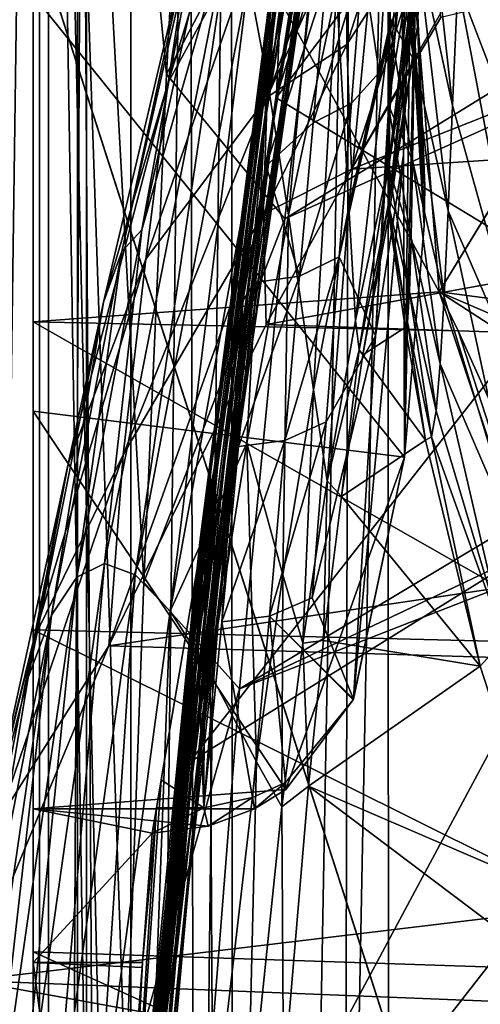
# Model space of a CAD drawing. Header units: metres. Extents: x 0 to 1004, y -708 to 0.
# Tile 41 of 125: x 50 to 80, y -209 to -144. Entities that reach past the tile are written whole.
import ezdxf

# ---------------------------------------------------------------- set-up
doc = ezdxf.new("R2010")
doc.units = ezdxf.units.M

msp = doc.modelspace()

# ---------------------------------------------------------------- linework, layer by layer
at = {"layer": 'top01'}
for points in [[(4.296307, -31.426254, 2063.059814), (32.904003, -648.417358, 2063.059814), (51.296307, -64.566307, 2063.059814)], [(51.296307, -64.566307, 163.059692), (32.904003, -648.417358, 163.059692), (4.296307, -31.426254, 163.059692)], [(51.296307, -64.566307, 2063.059814), (32.904003, -648.417358, 2063.059814), (37.296307, -644.025024, 2063.059814)], [(51.296307, -64.566307, 163.059692), (37.296307, -644.025024, 163.059692), (32.904003, -648.417358, 163.059692)], [(37.296307, -644.025024, 2063.059814), (43.296307, -642.417358, 2063.059814), (51.296307, -64.566307, 2063.059814)], [(43.296307, -642.417358, 163.059692), (37.296307, -644.025024, 163.059692), (51.296307, -64.566307, 163.059692)], [(43.296307, -642.417358, 2063.059814), (51.296307, -642.417358, 2063.059814), (51.296307, -64.566307, 2063.059814)], [(51.296307, -642.417358, 163.059692), (43.296307, -642.417358, 163.059692), (51.296307, -64.566307, 163.059692)], [(51.296299, -113.51722, 227.240723), (51.296307, -184.075882, 223.661514), (51.296307, -64.566307, 163.059692)], [(51.296307, -642.417358, 2063.059814), (51.296307, -344.212433, 2037.928223), (51.296307, -64.566307, 2063.059814)], [(51.296307, -344.212433, 2037.928223), (51.296307, -309.066925, 2036.783203), (51.296307, -64.566307, 2063.059814)], [(51.296307, -64.566307, 2063.059814), (51.296307, -309.066925, 2036.783203), (51.296307, -274.139526, 2033.39209)], [(51.296307, -64.566307, 2063.059814), (51.296307, -274.139526, 2033.39209), (51.296307, -142.693176, 2038.730835)], [(51.296307, -296.28479, 182.743942), (51.296307, -320.161163, 179.980698), (51.296307, -64.566307, 163.059692)], [(51.296307, -320.161163, 179.980698), (51.296307, -344.179352, 179.059677), (51.296307, -64.566307, 163.059692)], [(51.296307, -64.566307, 163.059692), (51.296307, -344.179352, 179.059677), (51.296307, -642.417358, 163.059692)], [(51.296307, -64.566307, 163.059692), (51.296307, -184.075882, 223.661514), (51.296307, -205.088226, 211.991547)], [(51.296307, -205.088226, 211.991547), (51.296307, -226.952499, 202.008636), (51.296307, -64.566307, 163.059692)], [(51.296307, -226.952499, 202.008636), (51.296307, -249.534851, 193.778091), (51.296307, -64.566307, 163.059692)], [(51.296307, -64.566307, 163.059692), (51.296307, -249.534851, 193.778091), (51.296307, -272.694061, 187.347092)], [(51.296307, -272.694061, 187.347092), (51.296307, -296.28479, 182.743942), (51.296307, -64.566307, 163.059692)], [(66.463806, -150.802902, 1827.096191), (67.029045, -144.289902, 1800.213379), (74.365906, -100.691338, 1793.485596)], [(74.365906, -100.691338, 1793.485596), (73.969597, -105.594261, 1819.730713), (66.463806, -150.802902, 1827.096191)], [(73.969597, -105.594261, 1819.730713), (65.64827, -159.069305, 1853.471924), (66.463806, -150.802902, 1827.096191)], [(73.969597, -105.594261, 1819.730713), (73.218704, -111.898651, 1845.704102), (65.64827, -159.069305, 1853.471924)], [(67.165085, -149.40567, 1606.855957), (74.428879, -105.998192, 1608.049194), (67.179413, -149.095169, 1608.049194)], [(67.165085, -149.40567, 1606.855957), (74.080437, -108.168488, 1606.674805), (74.428879, -105.998192, 1608.049194)], [(67.179413, -149.095169, 1608.049194), (74.428879, -105.998192, 1608.049194), (67.458366, -143.01358, 1635.038818)], [(74.080437, -108.168488, 1606.674805), (67.165085, -149.40567, 1606.855957), (76.567131, -119.017204, 1606.609741)], [(73.218704, -111.898651, 1845.704102), (64.61908, -169.049805, 1879.214722), (65.64827, -159.069305, 1853.471924)], [(72.127647, -119.591118, 1871.331665), (64.61908, -169.049805, 1879.214722), (73.218704, -111.898651, 1845.704102)], [(51.296299, -113.51722, 227.240723), (51.296284, -163.996429, 236.875916), (51.296307, -184.075882, 223.661514)], [(51.296284, -163.996429, 236.875916), (51.296299, -113.51722, 227.240723), (77.797256, -162.056335, 241.289352)], [(51.296299, -113.51722, 227.240723), (74.97776, -126.768234, 234.657715), (77.797256, -162.056335, 241.289352)], [(67.165085, -149.40567, 1606.855957), (79.426338, -133.110947, 1606.53479), (76.567131, -119.017204, 1606.609741)], [(63.408394, -180.697479, 1904.205566), (72.127647, -119.591118, 1871.331665), (70.714226, -128.656662, 1896.544556)], [(72.127647, -119.591118, 1871.331665), (63.408394, -180.697479, 1904.205566), (64.61908, -169.049805, 1879.214722)], [(67.061798, -135.624817, 873.302368), (66.560318, -149.357742, 768.062317), (76.981247, -121.018959, 804.221497)], [(76.981247, -121.018959, 804.221497), (66.560318, -149.357742, 768.062317), (71.72757, -137.895065, 767.597778)], [(65.3405, -141.620743, 1300.61084), (69.824562, -122.460846, 1297.710938), (66.563744, -148.142227, 1354.07605)], [(69.824562, -122.460846, 1297.710938), (70.407219, -131.023331, 1351.139404), (66.563744, -148.142227, 1354.07605)], [(67.061798, -135.624817, 873.302368), (67.584755, -123.913498, 978.706482), (60.09914, -148.407776, 980.713806)], [(67.584755, -123.913498, 978.706482), (61.61042, -138.495804, 1086.844604), (60.09914, -148.407776, 980.713806)], [(75.52816, -135.432724, 1950.441162), (75.207558, -124.792046, 1953.267944), (75.466881, -153.110794, 1988.389526)], [(75.207558, -124.792046, 1953.267944), (75.923866, -140.117584, 1992.202271), (75.466881, -153.110794, 1988.389526)], [(76.115227, -141.752502, 1481.164795), (74.578484, -144.630402, 1454.294556), (75.158096, -126.731628, 1429.622803)], [(74.578484, -144.630402, 1454.294556), (74.665154, -127.800148, 1401.379272), (75.158096, -126.731628, 1429.622803)], [(75.923866, -140.117584, 1992.202271), (74.923737, -126.986122, 1995.390137), (76.806473, -157.737595, 2030.088501)], [(74.923737, -126.986122, 1995.390137), (76.855446, -155.166245, 2030.840332), (76.806473, -157.737595, 2030.088501)], [(76.257133, -140.243042, 2034.772461), (76.855446, -155.166245, 2030.840332), (74.923737, -126.986122, 1995.390137)], [(88.650467, -144.322479, 240.370224), (74.97776, -126.768234, 234.657715), (81.289398, -135.543457, 408.139984)], [(77.797256, -162.056335, 241.289352), (74.97776, -126.768234, 234.657715), (88.650467, -144.322479, 240.370224)], [(76.167, -146.973831, 1577.754395), (74.451828, -136.590637, 1576.863037), (74.438629, -127.447144, 1588.418457)], [(74.438629, -127.447144, 1588.418457), (76.28083, -138.971466, 1588.717773), (76.167, -146.973831, 1577.754395)], [(71.090706, -142.341492, 1404.466309), (74.665154, -127.800148, 1401.379272), (71.89093, -156.501572, 1457.619873)], [(74.665154, -127.800148, 1401.379272), (74.578484, -144.630402, 1454.294556), (71.89093, -156.501572, 1457.619873)], [(65.269958, -166.484161, 1924.809448), (63.408394, -180.697479, 1904.205566), (70.714226, -128.656662, 1896.544556)], [(70.714226, -128.656662, 1896.544556), (68.999443, -139.078033, 1921.275757), (65.269958, -166.484161, 1924.809448)], [(71.759537, -145.922333, 715.168762), (77.28698, -128.602158, 754.183289), (71.72757, -137.895065, 767.597778)], [(71.759537, -145.922333, 715.168762), (77.608795, -136.804413, 704.322754), (77.28698, -128.602158, 754.183289)], [(78.668144, -149.90947, 1588.67395), (76.28083, -138.971466, 1588.717773), (76.410942, -129.576859, 1598.389282)], [(79.010513, -141.948761, 1598.200562), (78.668144, -149.90947, 1588.67395), (76.410942, -129.576859, 1598.389282)], [(74.989868, -129.965256, 1910.999268), (73.873528, -147.750626, 1948.814087), (72.783989, -140.490311, 1929.097412)], [(73.873528, -147.750626, 1948.814087), (74.989868, -129.965256, 1910.999268), (74.826698, -144.03273, 1947.612671)], [(76.115227, -141.752502, 1481.164795), (76.411705, -129.891617, 1481.195557), (76.379333, -144.75882, 1507.815674)], [(76.411705, -129.891617, 1481.195557), (76.908218, -132.37236, 1507.623413), (76.379333, -144.75882, 1507.815674)], [(70.407219, -131.023331, 1351.139404), (67.967628, -157.059082, 1407.411255), (66.563744, -148.142227, 1354.07605)], [(71.090706, -142.341492, 1404.466309), (67.967628, -157.059082, 1407.411255), (70.407219, -131.023331, 1351.139404)], [(76.379333, -144.75882, 1507.815674), (76.908218, -132.37236, 1507.623413), (76.339386, -142.351028, 1534.559326)], [(86.334297, -161.02977, 1606.353882), (79.426338, -133.110947, 1606.53479), (67.165085, -149.40567, 1606.855957)], [(150.603806, -148.907761, 660.66925), (125.190033, -133.015198, 661.334717), (72.071655, -154.054321, 662.725708)], [(72.071655, -154.054321, 662.725708), (125.190033, -133.015198, 661.334717), (77.891426, -144.171539, 662.573303)], [(79.010513, -141.948761, 1598.200562), (79.426338, -133.110947, 1606.53479), (86.334297, -161.02977, 1606.353882)], [(74.460182, -143.992935, 1564.282104), (74.470154, -149.833679, 1550.84082), (75.983826, -134.55545, 1560.349365)], [(75.983826, -134.55545, 1560.349365), (74.470154, -149.833679, 1550.84082), (76.201508, -139.120468, 1547.639526)], [(75.466881, -153.110794, 1988.389526), (73.642921, -164.916656, 1984.535156), (75.52816, -135.432724, 1950.441162)], [(73.642921, -164.916656, 1984.535156), (74.826698, -144.03273, 1947.612671), (75.52816, -135.432724, 1950.441162)], [(62.423813, -135.911346, 1140.137695), (58.397839, -157.996399, 1196.04541), (57.096809, -159.408691, 1142.504028)], [(61.61042, -138.495804, 1086.844604), (62.423813, -135.911346, 1140.137695), (57.096809, -159.408691, 1142.504028)], [(63.30022, -135.548126, 1193.57312), (58.397839, -157.996399, 1196.04541), (62.423813, -135.911346, 1140.137695)], [(64.26326, -137.438263, 1247.085938), (58.397839, -157.996399, 1196.04541), (63.30022, -135.548126, 1193.57312)], [(66.560318, -149.357742, 768.062317), (67.061798, -135.624817, 873.302368), (58.649456, -159.914001, 874.772888)], [(67.061798, -135.624817, 873.302368), (60.09914, -148.407776, 980.713806), (58.649456, -159.914001, 874.772888)], [(62.174515, -178.360825, 1750.315308), (67.674469, -135.507401, 1717.730469), (67.538826, -136.629608, 1745.42395)], [(62.174515, -178.360825, 1750.315308), (62.425236, -176.770081, 1721.588745), (67.674469, -135.507401, 1717.730469)], [(62.425236, -176.770081, 1721.588745), (62.902283, -173.674988, 1693.049316), (67.674469, -135.507401, 1717.730469)], [(67.674469, -135.507401, 1717.730469), (62.902283, -173.674988, 1693.049316), (67.713028, -136.201279, 1690.011719)], [(61.791286, -182.155334, 1778.814453), (67.538826, -136.629608, 1745.42395), (67.329674, -139.560486, 1772.953369)], [(61.791286, -182.155334, 1778.814453), (62.174515, -178.360825, 1750.315308), (67.538826, -136.629608, 1745.42395)], [(62.902283, -173.674988, 1693.049316), (62.898525, -173.733292, 1692.570435), (67.713028, -136.201279, 1690.011719)], [(67.713028, -136.201279, 1690.011719), (62.898525, -173.733292, 1692.570435), (67.641083, -138.708069, 1662.401733)], [(74.45195, -136.720963, 1576.669189), (74.451828, -136.590637, 1576.863037), (76.167, -146.973831, 1577.754395)], [(74.460182, -143.992935, 1564.282104), (74.45195, -136.720963, 1576.669189), (76.167, -146.973831, 1577.754395)], [(72.071655, -154.054321, 662.725708), (77.608795, -136.804413, 704.322754), (71.759537, -145.922333, 715.168762)], [(77.881218, -143.903107, 664.051941), (77.608795, -136.804413, 704.322754), (72.071655, -154.054321, 662.725708)], [(58.397839, -157.996399, 1196.04541), (64.26326, -137.438263, 1247.085938), (55.956524, -179.760529, 1251.843872)], [(64.26326, -137.438263, 1247.085938), (57.963043, -180.489151, 1305.427246), (55.956524, -179.760529, 1251.843872)], [(64.26326, -137.438263, 1247.085938), (65.3405, -141.620743, 1300.61084), (57.963043, -180.489151, 1305.427246)], [(66.560318, -149.357742, 768.062317), (71.759537, -145.922333, 715.168762), (71.72757, -137.895065, 767.597778)], [(60.09914, -148.407776, 980.713806), (61.61042, -138.495804, 1086.844604), (55.880432, -162.716782, 1089.068604)], [(61.61042, -138.495804, 1086.844604), (57.096809, -159.408691, 1142.504028), (55.880432, -162.716782, 1089.068604)], [(62.898525, -173.733292, 1692.570435), (62.362759, -180.224167, 1664.185547), (67.641083, -138.708069, 1662.401733)], [(67.641083, -138.708069, 1662.401733), (62.362759, -180.224167, 1664.185547), (67.458366, -143.01358, 1635.038818)], [(68.999443, -139.078033, 1921.275757), (63.5131, -179.769302, 1948.473633), (65.269958, -166.484161, 1924.809448)], [(67.007301, -150.835785, 1945.459229), (63.5131, -179.769302, 1948.473633), (68.999443, -139.078033, 1921.275757)], [(69.030739, -138.879105, 1921.024414), (66.493706, -153.837402, 1951.143311), (67.007301, -150.835785, 1945.459229)], [(69.030739, -138.879105, 1921.024414), (70.389931, -141.813919, 1928.418335), (66.493706, -153.837402, 1951.143311)], [(68.999443, -139.078033, 1921.275757), (69.030739, -138.879105, 1921.024414), (67.007301, -150.835785, 1945.459229)], [(74.470154, -149.833679, 1550.84082), (74.481827, -153.964478, 1536.907593), (76.201508, -139.120468, 1547.639526)], [(76.201508, -139.120468, 1547.639526), (74.481827, -153.964478, 1536.907593), (76.339386, -142.351028, 1534.559326)], [(76.28083, -138.971466, 1588.717773), (78.375954, -156.760437, 1578.074951), (76.167, -146.973831, 1577.754395)], [(76.28083, -138.971466, 1588.717773), (78.668144, -149.90947, 1588.67395), (78.375954, -156.760437, 1578.074951)], [(61.301888, -188.134079, 1806.908325), (67.329674, -139.560486, 1772.953369), (67.029045, -144.289902, 1800.213379)], [(61.301888, -188.134079, 1806.908325), (61.791286, -182.155334, 1778.814453), (67.329674, -139.560486, 1772.953369)], [(76.257133, -140.243042, 2034.772461), (51.296307, -142.693176, 2038.730835), (75.539551, -172.824921, 2025.233521)], [(72.783989, -140.490311, 1929.097412), (72.066902, -149.747513, 1947.718018), (69.572975, -151.041458, 1946.970337)], [(69.572975, -151.041458, 1946.970337), (70.389931, -141.813919, 1928.418335), (72.783989, -140.490311, 1929.097412)], [(73.873528, -147.750626, 1948.814087), (72.066902, -149.747513, 1947.718018), (72.783989, -140.490311, 1929.097412)], [(75.466881, -153.110794, 1988.389526), (75.923866, -140.117584, 1992.202271), (75.539551, -172.824921, 2025.233521)], [(75.923866, -140.117584, 1992.202271), (76.806473, -157.737595, 2030.088501), (75.539551, -172.824921, 2025.233521)], [(76.806473, -157.737595, 2030.088501), (76.257133, -140.243042, 2034.772461), (75.539551, -172.824921, 2025.233521)], [(76.806473, -157.737595, 2030.088501), (76.855446, -155.166245, 2030.840332), (76.257133, -140.243042, 2034.772461)], [(65.3405, -141.620743, 1300.61084), (60.238342, -182.864059, 1358.893433), (57.963043, -180.489151, 1305.427246)], [(60.238342, -182.864059, 1358.893433), (65.3405, -141.620743, 1300.61084), (66.563744, -148.142227, 1354.07605)], [(70.389931, -141.813919, 1928.418335), (69.572975, -151.041458, 1946.970337), (66.493706, -153.837402, 1951.143311)], [(76.379333, -144.75882, 1507.815674), (74.525696, -156.064178, 1494.400391), (76.115227, -141.752502, 1481.164795)], [(74.525696, -156.064178, 1494.400391), (74.54248, -153.473969, 1480.710815), (76.115227, -141.752502, 1481.164795)], [(76.115227, -141.752502, 1481.164795), (74.54248, -153.473969, 1480.710815), (74.578484, -144.630402, 1454.294556)], [(67.967628, -157.059082, 1407.411255), (71.090706, -142.341492, 1404.466309), (69.584351, -168.440994, 1460.54248)], [(71.090706, -142.341492, 1404.466309), (71.89093, -156.501572, 1457.619873), (69.584351, -168.440994, 1460.54248)], [(74.481827, -153.964478, 1536.907593), (74.49514, -156.371384, 1522.66394), (76.339386, -142.351028, 1534.559326)], [(76.339386, -142.351028, 1534.559326), (74.49514, -156.371384, 1522.66394), (76.379333, -144.75882, 1507.815674)], [(84.522781, -170.886673, 1588.035278), (78.668144, -149.90947, 1588.67395), (79.010513, -141.948761, 1598.200562)], [(86.334297, -161.02977, 1606.353882), (84.522781, -170.886673, 1588.035278), (79.010513, -141.948761, 1598.200562)], [(51.296307, -274.139526, 2033.39209), (51.296307, -239.642883, 2027.796265), (51.296307, -142.693176, 2038.730835)], [(51.296307, -142.693176, 2038.730835), (51.296307, -239.642883, 2027.796265), (51.296307, -169.838394, 2030.864746)], [(75.539551, -172.824921, 2025.233521), (51.296307, -142.693176, 2038.730835), (51.296307, -169.838394, 2030.864746)], [(62.362759, -180.224167, 1664.185547), (62.022278, -185.245865, 1635.872314), (67.458366, -143.01358, 1635.038818)], [(67.458366, -143.01358, 1635.038818), (62.022278, -185.245865, 1635.872314), (67.179413, -149.095169, 1608.049194)], [(63.336994, -173.505722, 1830.765259), (61.301888, -188.134079, 1806.908325), (67.029045, -144.289902, 1800.213379)], [(63.336994, -173.505722, 1830.765259), (67.029045, -144.289902, 1800.213379), (66.463806, -150.802902, 1827.096191)], [(71.275284, -159.764084, 1965.937012), (73.873528, -147.750626, 1948.814087), (74.826698, -144.03273, 1947.612671)], [(74.826698, -144.03273, 1947.612671), (73.642921, -164.916656, 1984.535156), (71.275284, -159.764084, 1965.937012)], [(77.891426, -144.171539, 662.573303), (77.881218, -143.903107, 664.051941), (72.071655, -154.054321, 662.725708)], [(74.470154, -149.833679, 1550.84082), (74.460182, -143.992935, 1564.282104), (76.062073, -153.492645, 1565.755615)], [(74.460182, -143.992935, 1564.282104), (76.167, -146.973831, 1577.754395), (76.062073, -153.492645, 1565.755615)], [(88.650467, -144.322479, 240.370224), (88.668053, -144.341919, 240.376358), (77.797256, -162.056335, 241.289352)], [(88.668053, -144.341919, 240.376358), (105.610115, -165.731873, 246.879181), (77.797256, -162.056335, 241.289352)], [(71.89093, -156.501572, 1457.619873), (74.578484, -144.630402, 1454.294556), (72.336182, -163.918839, 1484.233276)], [(74.578484, -144.630402, 1454.294556), (74.54248, -153.473969, 1480.710815), (72.336182, -163.918839, 1484.233276)], [(74.49514, -156.371384, 1522.66394), (74.509956, -157.050003, 1508.287354), (76.379333, -144.75882, 1507.815674)], [(76.379333, -144.75882, 1507.815674), (74.509956, -157.050003, 1508.287354), (74.525696, -156.064178, 1494.400391)], [(66.303787, -156.989517, 715.475342), (71.759537, -145.922333, 715.168762), (66.560318, -149.357742, 768.062317)], [(66.303787, -156.989517, 715.475342), (72.071655, -154.054321, 662.725708), (71.759537, -145.922333, 715.168762)], [(76.062073, -153.492645, 1565.755615), (76.167, -146.973831, 1577.754395), (78.112732, -162.388763, 1566.609497)], [(76.167, -146.973831, 1577.754395), (78.375954, -156.760437, 1578.074951), (78.112732, -162.388763, 1566.609497)], [(66.563744, -148.142227, 1354.07605), (65.237091, -171.923874, 1409.998413), (60.238342, -182.864059, 1358.893433)], [(66.563744, -148.142227, 1354.07605), (67.967628, -157.059082, 1407.411255), (65.237091, -171.923874, 1409.998413)], [(72.066902, -149.747513, 1947.718018), (73.873528, -147.750626, 1948.814087), (71.275284, -159.764084, 1965.937012)], [(53.592716, -173.251953, 982.54541), (60.09914, -148.407776, 980.713806), (55.880432, -162.716782, 1089.068604)], [(58.649456, -159.914001, 874.772888), (60.09914, -148.407776, 980.713806), (53.592716, -173.251953, 982.54541)], [(173.657318, -167.69252, 660.065552), (150.603806, -148.907761, 660.66925), (66.513504, -164.182388, 662.871216)], [(66.513504, -164.182388, 662.871216), (150.603806, -148.907761, 660.66925), (72.071655, -154.054321, 662.725708)], [(57.168758, -172.684143, 768.940063), (66.303787, -156.989517, 715.475342), (66.560318, -149.357742, 768.062317)], [(58.649456, -159.914001, 874.772888), (57.168758, -172.684143, 768.940063), (66.560318, -149.357742, 768.062317)], [(67.179413, -149.095169, 1608.049194), (61.504017, -192.427658, 1608.049194), (61.481586, -192.739395, 1607.004761)], [(61.481586, -192.739395, 1607.004761), (67.165085, -149.40567, 1606.855957), (67.179413, -149.095169, 1608.049194)], [(61.481586, -192.739395, 1607.004761), (86.334297, -161.02977, 1606.353882), (67.165085, -149.40567, 1606.855957)], [(62.022278, -185.245865, 1635.872314), (61.504017, -192.427658, 1608.049194), (67.179413, -149.095169, 1608.049194)], [(69.572975, -151.041458, 1946.970337), (72.066902, -149.747513, 1947.718018), (68.683556, -161.026596, 1965.121582)], [(68.683556, -161.026596, 1965.121582), (72.066902, -149.747513, 1947.718018), (71.275284, -159.764084, 1965.937012)], [(74.481827, -153.964478, 1536.907593), (74.470154, -149.833679, 1550.84082), (75.959198, -158.51799, 1552.987549)], [(74.470154, -149.833679, 1550.84082), (76.062073, -153.492645, 1565.755615), (75.959198, -158.51799, 1552.987549)], [(78.668144, -149.90947, 1588.67395), (84.522781, -170.886673, 1588.035278), (78.375954, -156.760437, 1578.074951)], [(64.764709, -163.908249, 1969.029297), (61.576668, -194.450409, 1971.288452), (67.007301, -150.835785, 1945.459229)], [(61.576668, -194.450409, 1971.288452), (63.5131, -179.769302, 1948.473633), (67.007301, -150.835785, 1945.459229)], [(62.516365, -182.754211, 1857.339478), (63.336994, -173.505722, 1830.765259), (66.463806, -150.802902, 1827.096191)], [(66.463806, -150.802902, 1827.096191), (65.64827, -159.069305, 1853.471924), (62.516365, -182.754211, 1857.339478)], [(67.007301, -150.835785, 1945.459229), (66.493706, -153.837402, 1951.143311), (64.764709, -163.908249, 1969.029297)], [(66.493706, -153.837402, 1951.143311), (69.572975, -151.041458, 1946.970337), (68.683556, -161.026596, 1965.121582)], [(75.539551, -172.824921, 2025.233521), (72.191605, -188.604904, 2019.350464), (75.466881, -153.110794, 1988.389526)], [(72.191605, -188.604904, 2019.350464), (73.642921, -164.916656, 1984.535156), (75.466881, -153.110794, 1988.389526)], [(66.493706, -153.837402, 1951.143311), (64.984703, -162.628052, 1966.848511), (64.764709, -163.908249, 1969.029297)], [(66.493706, -153.837402, 1951.143311), (65.748543, -161.432236, 1964.788208), (64.984703, -162.628052, 1966.848511)], [(65.748543, -161.432236, 1964.788208), (66.493706, -153.837402, 1951.143311), (68.683556, -161.026596, 1965.121582)], [(66.513504, -164.182388, 662.871216), (72.071655, -154.054321, 662.725708), (66.303787, -156.989517, 715.475342)], [(72.336182, -163.918839, 1484.233276), (74.54248, -153.473969, 1480.710815), (72.56459, -165.828735, 1497.757202)], [(74.54248, -153.473969, 1480.710815), (74.525696, -156.064178, 1494.400391), (72.56459, -165.828735, 1497.757202)], [(74.49514, -156.371384, 1522.66394), (74.481827, -153.964478, 1536.907593), (75.85009, -162.045517, 1539.676514)], [(74.481827, -153.964478, 1536.907593), (75.959198, -158.51799, 1552.987549), (75.85009, -162.045517, 1539.676514)], [(75.959198, -158.51799, 1552.987549), (76.062073, -153.492645, 1565.755615), (77.857658, -166.753342, 1554.491333)], [(76.062073, -153.492645, 1565.755615), (78.112732, -162.388763, 1566.609497), (77.857658, -166.753342, 1554.491333)], [(69.584351, -168.440994, 1460.54248), (71.89093, -156.501572, 1457.619873), (70.475227, -174.376877, 1487.115845)], [(70.475227, -174.376877, 1487.115845), (71.89093, -156.501572, 1457.619873), (72.336182, -163.918839, 1484.233276)], [(72.56459, -165.828735, 1497.757202), (74.525696, -156.064178, 1494.400391), (72.811028, -166.161697, 1511.265747)], [(74.525696, -156.064178, 1494.400391), (74.509956, -157.050003, 1508.287354), (72.811028, -166.161697, 1511.265747)], [(75.85009, -162.045517, 1539.676514), (75.723961, -164.024124, 1526), (74.49514, -156.371384, 1522.66394)], [(75.723961, -164.024124, 1526), (74.509956, -157.050003, 1508.287354), (74.49514, -156.371384, 1522.66394)], [(56.236809, -185.134598, 663.14032), (66.303787, -156.989517, 715.475342), (57.168758, -172.684143, 768.940063)], [(56.236809, -185.134598, 663.14032), (66.513504, -164.182388, 662.871216), (66.303787, -156.989517, 715.475342)], [(67.967628, -157.059082, 1407.411255), (67.593048, -180.506729, 1463.083984), (65.237091, -171.923874, 1409.998413)], [(69.584351, -168.440994, 1460.54248), (67.593048, -180.506729, 1463.083984), (67.967628, -157.059082, 1407.411255)], [(72.811028, -166.161697, 1511.265747), (74.509956, -157.050003, 1508.287354), (75.568291, -164.372086, 1512.114502)], [(75.723961, -164.024124, 1526), (75.568291, -164.372086, 1512.114502), (74.509956, -157.050003, 1508.287354)], [(78.375954, -156.760437, 1578.074951), (83.232521, -179.200684, 1567.591064), (78.112732, -162.388763, 1566.609497)], [(78.375954, -156.760437, 1578.074951), (84.522781, -170.886673, 1588.035278), (83.232521, -179.200684, 1567.591064)], [(58.397839, -157.996399, 1196.04541), (54.156155, -180.650146, 1198.211914), (57.096809, -159.408691, 1142.504028)], [(54.156155, -180.650146, 1198.211914), (58.397839, -157.996399, 1196.04541), (55.956524, -179.760529, 1251.843872)], [(75.85009, -162.045517, 1539.676514), (75.959198, -158.51799, 1552.987549), (77.588554, -169.817902, 1541.899658)], [(75.959198, -158.51799, 1552.987549), (77.857658, -166.753342, 1554.491333), (77.588554, -169.817902, 1541.899658)], [(65.64827, -159.069305, 1853.471924), (61.549122, -193.877762, 1883.136841), (62.516365, -182.754211, 1857.339478)], [(65.64827, -159.069305, 1853.471924), (64.61908, -169.049805, 1879.214722), (61.549122, -193.877762, 1883.136841)], [(55.880432, -162.716782, 1089.068604), (57.096809, -159.408691, 1142.504028), (52.507847, -183.133148, 1144.591064)], [(57.096809, -159.408691, 1142.504028), (54.156155, -180.650146, 1198.211914), (52.507847, -183.133148, 1144.591064)], [(71.275284, -159.764084, 1965.937012), (70.417267, -170.520523, 1983.722168), (67.729004, -171.749985, 1982.839111)], [(67.729004, -171.749985, 1982.839111), (68.683556, -161.026596, 1965.121582), (71.275284, -159.764084, 1965.937012)], [(73.642921, -164.916656, 1984.535156), (70.417267, -170.520523, 1983.722168), (71.275284, -159.764084, 1965.937012)], [(57.168758, -172.684143, 768.940063), (58.649456, -159.914001, 874.772888), (51.360168, -184.612549, 876.11377)], [(51.360168, -184.612549, 876.11377), (58.649456, -159.914001, 874.772888), (53.592716, -173.251953, 982.54541)], [(90.296265, -174.85466, 1606.250244), (86.334297, -161.02977, 1606.353882), (61.481586, -192.739395, 1607.004761)], [(64.704613, -172.137421, 1982.478027), (68.683556, -161.026596, 1965.121582), (67.729004, -171.749985, 1982.839111)], [(64.704613, -172.137421, 1982.478027), (65.748543, -161.432236, 1964.788208), (68.683556, -161.026596, 1965.121582)], [(65.748543, -161.432236, 1964.788208), (64.704613, -172.137421, 1982.478027), (64.984703, -162.628052, 1966.848511)], [(51.296284, -163.996429, 236.875916), (77.797256, -162.056335, 241.289352), (79.032036, -164.5867, 239.605972)], [(77.280991, -171.50499, 1528.970581), (75.723961, -164.024124, 1526), (75.85009, -162.045517, 1539.676514)], [(77.588554, -169.817902, 1541.899658), (77.280991, -171.50499, 1528.970581), (75.85009, -162.045517, 1539.676514)], [(77.797256, -162.056335, 241.289352), (92.571938, -206.354126, 251.46524), (79.032036, -164.5867, 239.605972)], [(92.571938, -206.354126, 251.46524), (77.797256, -162.056335, 241.289352), (119.697037, -189.131226, 253.428101)], [(77.797256, -162.056335, 241.289352), (113.011009, -177.20903, 250.164398), (119.697037, -189.131226, 253.428101)], [(77.797256, -162.056335, 241.289352), (105.610115, -165.731873, 246.879181), (113.011009, -177.20903, 250.164398)], [(78.112732, -162.388763, 1566.609497), (83.232521, -179.200684, 1567.591064), (77.857658, -166.753342, 1554.491333)], [(50.965443, -187.187408, 1091.039917), (53.592716, -173.251953, 982.54541), (55.880432, -162.716782, 1089.068604)], [(50.965443, -187.187408, 1091.039917), (55.880432, -162.716782, 1089.068604), (52.507847, -183.133148, 1144.591064)], [(63.601791, -183.562637, 1999.708008), (62.447395, -195.681427, 2016.452637), (64.984703, -162.628052, 1966.848511)], [(62.447395, -195.681427, 2016.452637), (62.50111, -177.10231, 1990.155396), (64.984703, -162.628052, 1966.848511)], [(64.764709, -163.908249, 1969.029297), (64.984703, -162.628052, 1966.848511), (62.50111, -177.10231, 1990.155396)], [(64.984703, -162.628052, 1966.848511), (64.704613, -172.137421, 1982.478027), (63.601791, -183.562637, 1999.708008)], [(51.296307, -184.075882, 223.661514), (51.296284, -163.996429, 236.875916), (88.223709, -185.001648, 227.168167)], [(88.223709, -185.001648, 227.168167), (51.296284, -163.996429, 236.875916), (79.032036, -164.5867, 239.605972)], [(56.236809, -185.134598, 663.14032), (173.657318, -167.69252, 660.065552), (66.513504, -164.182388, 662.871216)], [(62.50111, -177.10231, 1990.155396), (59.4883, -210.475388, 1993.172119), (64.764709, -163.908249, 1969.029297)], [(59.4883, -210.475388, 1993.172119), (61.576668, -194.450409, 1971.288452), (64.764709, -163.908249, 1969.029297)], [(72.56459, -165.828735, 1497.757202), (70.475227, -174.376877, 1487.115845), (72.336182, -163.918839, 1484.233276)], [(76.908958, -171.709961, 1515.821533), (75.568291, -164.372086, 1512.114502), (75.723961, -164.024124, 1526)], [(77.280991, -171.50499, 1528.970581), (76.908958, -171.709961, 1515.821533), (75.723961, -164.024124, 1526)], [(70.417267, -170.520523, 1983.722168), (73.642921, -164.916656, 1984.535156), (69.500877, -181.996964, 2001.043579)], [(73.642921, -164.916656, 1984.535156), (72.191605, -188.604904, 2019.350464), (69.500877, -181.996964, 2001.043579)], [(76.908958, -171.709961, 1515.821533), (72.811028, -166.161697, 1511.265747), (75.568291, -164.372086, 1512.114502)], [(92.571938, -206.354126, 251.46524), (88.223709, -185.001648, 227.168167), (79.032036, -164.5867, 239.605972)], [(71.413193, -175.400497, 1513.999634), (70.475227, -174.376877, 1487.115845), (72.56459, -165.828735, 1497.757202)], [(72.811028, -166.161697, 1511.265747), (71.413193, -175.400497, 1513.999634), (72.56459, -165.828735, 1497.757202)], [(71.413193, -175.400497, 1513.999634), (72.811028, -166.161697, 1511.265747), (76.908958, -171.709961, 1515.821533)], [(63.5131, -179.769302, 1948.473633), (60.548702, -208.764404, 1951.475342), (65.269958, -166.484161, 1924.809448)], [(60.548702, -208.764404, 1951.475342), (62.043625, -193.956955, 1928.329346), (65.269958, -166.484161, 1924.809448)], [(65.269958, -166.484161, 1924.809448), (62.043625, -193.956955, 1928.329346), (63.408394, -180.697479, 1904.205566)], [(77.857658, -166.753342, 1554.491333), (82.030647, -184.746933, 1545.661743), (77.588554, -169.817902, 1541.899658)], [(83.232521, -179.200684, 1567.591064), (82.030647, -184.746933, 1545.661743), (77.857658, -166.753342, 1554.491333)], [(194.273987, -189.270874, 659.525696), (173.657318, -167.69252, 660.065552), (56.236809, -185.134598, 663.14032)], [(68.890511, -184.950989, 1489.605835), (67.593048, -180.506729, 1463.083984), (69.584351, -168.440994, 1460.54248)], [(70.475227, -174.376877, 1487.115845), (68.890511, -184.950989, 1489.605835), (69.584351, -168.440994, 1460.54248)], [(64.61908, -169.049805, 1879.214722), (60.474178, -206.813187, 1908.014404), (61.549122, -193.877762, 1883.136841)], [(63.408394, -180.697479, 1904.205566), (60.474178, -206.813187, 1908.014404), (64.61908, -169.049805, 1879.214722)], [(51.296307, -239.642883, 2027.796265), (51.296307, -205.780945, 2020.063599), (51.296307, -169.838394, 2030.864746)], [(51.296307, -169.838394, 2030.864746), (51.296307, -205.780945, 2020.063599), (51.296307, -195.760605, 2020.063599)], [(51.296307, -195.760605, 2020.063599), (67.795509, -194.492569, 2017.44519), (51.296307, -169.838394, 2030.864746)], [(67.795509, -194.492569, 2017.44519), (75.539551, -172.824921, 2025.233521), (51.296307, -169.838394, 2030.864746)], [(82.030647, -184.746933, 1545.661743), (77.280991, -171.50499, 1528.970581), (77.588554, -169.817902, 1541.899658)], [(70.417267, -170.520523, 1983.722168), (66.716675, -183.192398, 2000.093384), (67.729004, -171.749985, 1982.839111)], [(70.417267, -170.520523, 1983.722168), (69.500877, -181.996964, 2001.043579), (66.716675, -183.192398, 2000.093384)], [(65.237091, -171.923874, 1409.998413), (62.85051, -186.916473, 1412.172119), (60.238342, -182.864059, 1358.893433)], [(62.85051, -186.916473, 1412.172119), (65.237091, -171.923874, 1409.998413), (65.863647, -192.682953, 1465.184692)], [(67.729004, -171.749985, 1982.839111), (66.716675, -183.192398, 2000.093384), (63.601791, -183.562637, 1999.708008)], [(63.601791, -183.562637, 1999.708008), (64.704613, -172.137421, 1982.478027), (67.729004, -171.749985, 1982.839111)], [(65.237091, -171.923874, 1409.998413), (67.593048, -180.506729, 1463.083984), (65.863647, -192.682953, 1465.184692)], [(80.472282, -186.445267, 1522.72168), (71.413193, -175.400497, 1513.999634), (76.908958, -171.709961, 1515.821533)], [(80.472282, -186.445267, 1522.72168), (76.908958, -171.709961, 1515.821533), (77.280991, -171.50499, 1528.970581)], [(82.030647, -184.746933, 1545.661743), (80.472282, -186.445267, 1522.72168), (77.280991, -171.50499, 1528.970581)], [(48.054638, -198.393295, 984.177856), (53.592716, -173.251953, 982.54541), (50.965443, -187.187408, 1091.039917)], [(51.360168, -184.612549, 876.11377), (53.592716, -173.251953, 982.54541), (48.054638, -198.393295, 984.177856)], [(49.044441, -196.482285, 769.734375), (56.236809, -185.134598, 663.14032), (57.168758, -172.684143, 768.940063)], [(49.044441, -196.482285, 769.734375), (57.168758, -172.684143, 768.940063), (51.360168, -184.612549, 876.11377)], [(75.539551, -172.824921, 2025.233521), (67.795509, -194.492569, 2017.44519), (72.177849, -188.652435, 2019.331543)], [(72.191605, -188.604904, 2019.350464), (75.539551, -172.824921, 2025.233521), (72.177849, -188.652435, 2019.331543)], [(59.821495, -206.494537, 1861.194336), (63.336994, -173.505722, 1830.765259), (62.516365, -182.754211, 1857.339478)], [(59.821495, -206.494537, 1861.194336), (60.629059, -196.263702, 1834.423462), (63.336994, -173.505722, 1830.765259)], [(60.629059, -196.263702, 1834.423462), (61.301888, -188.134079, 1806.908325), (63.336994, -173.505722, 1830.765259)], [(62.898525, -173.733292, 1692.570435), (62.721542, -175.425858, 1691.064941), (62.362759, -180.224167, 1664.185547)], [(62.738564, -175.075607, 1694.957275), (62.902283, -173.674988, 1693.049316), (62.425236, -176.770081, 1721.588745)], [(62.738564, -175.075607, 1694.957275), (62.721542, -175.425858, 1691.064941), (62.898525, -173.733292, 1692.570435)], [(62.902283, -173.674988, 1693.049316), (62.738564, -175.075607, 1694.957275), (62.898525, -173.733292, 1692.570435)], [(70.246513, -184.777954, 1516.343628), (68.890511, -184.950989, 1489.605835), (70.475227, -174.376877, 1487.115845)], [(71.413193, -175.400497, 1513.999634), (70.246513, -184.777954, 1516.343628), (70.475227, -174.376877, 1487.115845)], [(94.581131, -188.58287, 1606.137939), (90.296265, -174.85466, 1606.250244), (57.383121, -236.252899, 1607.112061)], [(57.383121, -236.252899, 1607.112061), (90.296265, -174.85466, 1606.250244), (61.481586, -192.739395, 1607.004761)], [(62.497952, -177.312347, 1694.197144), (62.738564, -175.075607, 1694.957275), (62.425236, -176.770081, 1721.588745)], [(62.738564, -175.075607, 1694.957275), (62.497952, -177.312347, 1694.197144), (62.721542, -175.425858, 1691.064941)], [(62.721542, -175.425858, 1691.064941), (62.495846, -177.436401, 1692.102173), (62.362759, -180.224167, 1664.185547)], [(62.497952, -177.312347, 1694.197144), (62.466984, -177.663376, 1692.837036), (62.721542, -175.425858, 1691.064941)], [(62.721542, -175.425858, 1691.064941), (62.466984, -177.663376, 1692.837036), (62.495846, -177.436401, 1692.102173)], [(70.246513, -184.777954, 1516.343628), (71.413193, -175.400497, 1513.999634), (80.472282, -186.445267, 1522.72168)], [(61.883476, -180.718948, 1995.560913), (57.280155, -227.783844, 2014.042847), (62.50111, -177.10231, 1990.155396)], [(57.280155, -227.783844, 2014.042847), (59.4883, -210.475388, 1993.172119), (62.50111, -177.10231, 1990.155396)], [(58.343113, -220.263214, 1755.182617), (62.425236, -176.770081, 1721.588745), (62.174515, -178.360825, 1750.315308)], [(58.343113, -220.263214, 1755.182617), (58.688175, -218.198578, 1725.429077), (62.425236, -176.770081, 1721.588745)], [(58.688175, -218.198578, 1725.429077), (62.464569, -177.674805, 1693.049194), (62.425236, -176.770081, 1721.588745)], [(62.447395, -195.681427, 2016.452637), (61.883476, -180.718948, 1995.560913), (62.50111, -177.10231, 1990.155396)], [(62.425236, -176.770081, 1721.588745), (62.464569, -177.674805, 1693.049194), (62.497952, -177.312347, 1694.197144)], [(58.688175, -218.198578, 1725.429077), (58.787296, -218.747726, 1695.612183), (62.464569, -177.674805, 1693.049194)], [(58.787296, -218.747726, 1695.612183), (62.466984, -177.663376, 1692.837036), (62.464569, -177.674805, 1693.049194)], [(62.466984, -177.663376, 1692.837036), (58.787296, -218.747726, 1695.612183), (62.362759, -180.224167, 1664.185547)], [(62.362759, -180.224167, 1664.185547), (62.495846, -177.436401, 1692.102173), (62.466984, -177.663376, 1692.837036)], [(62.497952, -177.312347, 1694.197144), (62.464569, -177.674805, 1693.049194), (62.466984, -177.663376, 1692.837036)], [(57.821144, -224.929321, 1784.641479), (62.174515, -178.360825, 1750.315308), (61.791286, -182.155334, 1778.814453)], [(57.821144, -224.929321, 1784.641479), (58.343113, -220.263214, 1755.182617), (62.174515, -178.360825, 1750.315308)], [(54.156155, -180.650146, 1198.211914), (55.956524, -179.760529, 1251.843872), (49.877052, -222.683975, 1255.202759)], [(55.956524, -179.760529, 1251.843872), (52.484295, -219.891388, 1308.730835), (49.877052, -222.683975, 1255.202759)], [(55.956524, -179.760529, 1251.843872), (57.963043, -180.489151, 1305.427246), (52.484295, -219.891388, 1308.730835)], [(58.787296, -218.747726, 1695.612183), (58.600952, -221.905334, 1665.958008), (62.362759, -180.224167, 1664.185547)], [(58.600952, -221.905334, 1665.958008), (62.022278, -185.245865, 1635.872314), (62.362759, -180.224167, 1664.185547)], [(61.576668, -194.450409, 1971.288452), (58.946533, -225.047577, 1973.538452), (63.5131, -179.769302, 1948.473633)], [(58.946533, -225.047577, 1973.538452), (60.548702, -208.764404, 1951.475342), (63.5131, -179.769302, 1948.473633)], [(52.507847, -183.133148, 1144.591064), (54.156155, -180.650146, 1198.211914), (47.565002, -226.423508, 1201.564819)], [(54.156155, -180.650146, 1198.211914), (49.877052, -222.683975, 1255.202759), (47.565002, -226.423508, 1201.564819)], [(57.963043, -180.489151, 1305.427246), (55.479439, -218.055008, 1362.083374), (52.484295, -219.891388, 1308.730835)], [(57.963043, -180.489151, 1305.427246), (60.238342, -182.864059, 1358.893433), (55.479439, -218.055008, 1362.083374)], [(59.649651, -193.896881, 2014.063843), (57.280155, -227.783844, 2014.042847), (61.883476, -180.718948, 1995.560913)], [(62.043625, -193.956955, 1928.329346), (59.321751, -221.485931, 1931.833984), (63.408394, -180.697479, 1904.205566)], [(63.408394, -180.697479, 1904.205566), (59.321751, -221.485931, 1931.833984), (60.474178, -206.813187, 1908.014404)], [(59.653576, -193.871506, 2014.031738), (59.649651, -193.896881, 2014.063843), (61.883476, -180.718948, 1995.560913)], [(59.653576, -193.871506, 2014.031738), (61.883476, -180.718948, 1995.560913), (62.447395, -195.681427, 2016.452637)], [(67.593048, -180.506729, 1463.083984), (67.526253, -195.627136, 1491.641235), (65.863647, -192.682953, 1465.184692)], [(68.890511, -184.950989, 1489.605835), (67.526253, -195.627136, 1491.641235), (67.593048, -180.506729, 1463.083984)], [(57.192055, -232.165451, 1813.561401), (61.791286, -182.155334, 1778.814453), (61.301888, -188.134079, 1806.908325)], [(57.192055, -232.165451, 1813.561401), (57.821144, -224.929321, 1784.641479), (61.791286, -182.155334, 1778.814453)], [(69.500877, -181.996964, 2001.043579), (72.191605, -188.604904, 2019.350464), (66.716675, -183.192398, 2000.093384)], [(60.238342, -182.864059, 1358.893433), (58.963173, -217.180969, 1415.189941), (55.479439, -218.055008, 1362.083374)], [(58.936844, -218.759979, 1887.044434), (59.821495, -206.494537, 1861.194336), (62.516365, -182.754211, 1857.339478)], [(62.516365, -182.754211, 1857.339478), (61.549122, -193.877762, 1883.136841), (58.936844, -218.759979, 1887.044434)], [(60.238342, -182.864059, 1358.893433), (62.85051, -186.916473, 1412.172119), (58.963173, -217.180969, 1415.189941)], [(46.849392, -211.86171, 1092.747559), (52.507847, -183.133148, 1144.591064), (45.468227, -231.099258, 1147.871582)], [(52.507847, -183.133148, 1144.591064), (47.565002, -226.423508, 1201.564819), (45.468227, -231.099258, 1147.871582)], [(46.849392, -211.86171, 1092.747559), (50.965443, -187.187408, 1091.039917), (52.507847, -183.133148, 1144.591064)], [(63.601791, -183.562637, 1999.708008), (65.619995, -195.019012, 2016.414917), (62.447395, -195.681427, 2016.452637)], [(66.716675, -183.192398, 2000.093384), (65.619995, -195.019012, 2016.414917), (63.601791, -183.562637, 1999.708008)], [(67.756233, -194.032715, 2016.749146), (65.619995, -195.019012, 2016.414917), (66.716675, -183.192398, 2000.093384)], [(72.191605, -188.604904, 2019.350464), (72.177849, -188.652435, 2019.331543), (66.716675, -183.192398, 2000.093384)], [(66.716675, -183.192398, 2000.093384), (72.177849, -188.652435, 2019.331543), (67.756233, -194.032715, 2016.749146)], [(51.296307, -205.088226, 211.991547), (51.296307, -184.075882, 223.661514), (96.512947, -206.580002, 216.199951)], [(96.512947, -206.580002, 216.199951), (51.296307, -184.075882, 223.661514), (88.223709, -185.001648, 227.168167)], [(49.044441, -196.482285, 769.734375), (51.360168, -184.612549, 876.11377), (45.192474, -209.658188, 877.309143)], [(51.360168, -184.612549, 876.11377), (48.054638, -198.393295, 984.177856), (45.192474, -209.658188, 877.309143)], [(70.246513, -184.777954, 1516.343628), (69.256081, -194.27919, 1518.228149), (68.890511, -184.950989, 1489.605835)], [(69.256081, -194.27919, 1518.228149), (70.246513, -184.777954, 1516.343628), (80.472282, -186.445267, 1522.72168)], [(85.250305, -201.165436, 1528.878662), (80.472282, -186.445267, 1522.72168), (82.030647, -184.746933, 1545.661743)], [(47.166103, -206.939041, 663.377869), (56.236809, -185.134598, 663.14032), (49.044441, -196.482285, 769.734375)], [(47.166103, -206.939041, 663.377869), (194.273987, -189.270874, 659.525696), (56.236809, -185.134598, 663.14032)], [(58.600952, -221.905334, 1665.958008), (58.127869, -227.648041, 1636.69812), (62.022278, -185.245865, 1635.872314)], [(58.127869, -227.648041, 1636.69812), (61.504017, -192.427658, 1608.049194), (62.022278, -185.245865, 1635.872314)], [(69.256081, -194.27919, 1518.228149), (67.526253, -195.627136, 1491.641235), (68.890511, -184.950989, 1489.605835)], [(80.472282, -186.445267, 1522.72168), (85.250305, -201.165436, 1528.878662), (69.256081, -194.27919, 1518.228149)], [(46.849392, -211.86171, 1092.747559), (48.054638, -198.393295, 984.177856), (50.965443, -187.187408, 1091.039917)], [(62.85051, -186.916473, 1412.172119), (63.030533, -217.272598, 1467.966919), (58.963173, -217.180969, 1415.189941)], [(62.85051, -186.916473, 1412.172119), (65.863647, -192.682953, 1465.184692), (63.030533, -217.272598, 1467.966919)], [(56.473145, -241.916046, 1841.703003), (61.301888, -188.134079, 1806.908325), (60.629059, -196.263702, 1834.423462)], [(56.473145, -241.916046, 1841.703003), (57.192055, -232.165451, 1813.561401), (61.301888, -188.134079, 1806.908325)], [(99.175949, -202.210419, 1606.0177), (94.581131, -188.58287, 1606.137939), (57.383121, -236.252899, 1607.112061)], [(67.756233, -194.032715, 2016.749146), (72.177849, -188.652451, 2019.331543), (67.795509, -194.492569, 2017.44519)], [(47.166103, -206.939041, 663.377869), (212.231308, -213.501617, 659.055481), (194.273987, -189.270874, 659.525696)], [(61.504017, -192.427658, 1608.049194), (57.383121, -236.252899, 1607.112061), (61.481586, -192.739395, 1607.004761)], [(57.410255, -235.937881, 1608.049194), (57.383121, -236.252899, 1607.112061), (61.504017, -192.427658, 1608.049194)], [(58.127869, -227.648041, 1636.69812), (57.410255, -235.937881, 1608.049194), (61.504017, -192.427658, 1608.049194)], [(65.863647, -192.682953, 1465.184692), (65.292168, -217.195984, 1494.248169), (63.030533, -217.272598, 1467.966919)], [(65.863647, -192.682953, 1465.184692), (67.526253, -195.627136, 1491.641235), (65.292168, -217.195984, 1494.248169)], [(67.795509, -194.492569, 2017.44519), (51.296307, -195.760605, 2020.063599), (65.750092, -195.760605, 2017.515015)], [(59.4883, -210.475388, 1993.172119), (57.262505, -242.72641, 1994.420654), (61.576668, -194.450409, 1971.288452)], [(57.262505, -242.72641, 1994.420654), (58.946533, -225.047577, 1973.538452), (61.576668, -194.450409, 1971.288452)], [(59.349037, -195.681427, 2016.452637), (57.280155, -227.783844, 2014.042847), (59.649651, -193.896881, 2014.063843)], [(61.549122, -193.877762, 1883.136841), (58.0205, -232.980392, 1911.807251), (58.936844, -218.759979, 1887.044434)], [(61.549122, -193.877762, 1883.136841), (60.474178, -206.813187, 1908.014404), (58.0205, -232.980392, 1911.807251)], [(59.321751, -221.485931, 1931.833984), (62.043625, -193.956955, 1928.329346), (58.115322, -237.809982, 1954.463379)], [(62.043625, -193.956955, 1928.329346), (60.548702, -208.764404, 1951.475342), (58.115322, -237.809982, 1954.463379)], [(59.653576, -193.871506, 2014.031738), (59.349037, -195.681427, 2016.452637), (59.649651, -193.896881, 2014.063843)], [(59.349037, -195.681427, 2016.452637), (59.653576, -193.871506, 2014.031738), (62.447395, -195.681427, 2016.452637)], [(65.619995, -195.019012, 2016.414917), (67.756233, -194.032715, 2016.749146), (65.750092, -195.760605, 2017.515015)], [(65.750092, -195.760605, 2017.515015), (67.756233, -194.032715, 2016.749146), (67.795509, -194.492569, 2017.44519)], [(69.256081, -194.27919, 1518.228149), (67.640892, -213.542618, 1520.494507), (67.526253, -195.627136, 1491.641235)], [(69.256081, -194.27919, 1518.228149), (88.100677, -208.4673, 1531.696411), (67.640892, -213.542618, 1520.494507)], [(85.250305, -201.165436, 1528.878662), (88.100677, -208.4673, 1531.696411), (69.256081, -194.27919, 1518.228149)], [(62.709164, -196.878479, 2018.051147), (62.447395, -195.681427, 2016.452637), (65.619995, -195.019012, 2016.414917)], [(62.709164, -196.878479, 2018.051147), (65.619995, -195.019012, 2016.414917), (65.750092, -195.760605, 2017.515015)], [(51.296307, -205.780945, 2020.063599), (59.067444, -197.350388, 2018.693359), (51.296307, -195.760605, 2020.063599)], [(59.067444, -197.350388, 2018.693359), (62.709164, -196.878479, 2018.051147), (51.296307, -195.760605, 2020.063599)], [(51.296307, -195.760605, 2020.063599), (62.709164, -196.878479, 2018.051147), (65.750092, -195.760605, 2017.515015)], [(57.280155, -227.783844, 2014.042847), (59.349037, -195.681427, 2016.452637), (58.438286, -205.780945, 2018.804321)], [(58.438286, -205.780945, 2018.804321), (59.349037, -195.681427, 2016.452637), (59.067444, -197.350388, 2018.693359)], [(62.709164, -196.878479, 2018.051147), (59.067444, -197.350388, 2018.693359), (62.447395, -195.681427, 2016.452637)], [(59.067444, -197.350388, 2018.693359), (59.349037, -195.681427, 2016.452637), (62.447395, -195.681427, 2016.452637)], [(67.526253, -195.627136, 1491.641235), (67.640892, -213.542618, 1520.494507), (65.292168, -217.195984, 1494.248169)], [(55.746151, -254.111008, 1868.86084), (60.629059, -196.263702, 1834.423462), (59.821495, -206.494537, 1861.194336)], [(55.746151, -254.111008, 1868.86084), (56.473145, -241.916046, 1841.703003), (60.629059, -196.263702, 1834.423462)], [(51.296307, -205.780945, 2020.063599), (58.438286, -205.780945, 2018.804321), (59.067444, -197.350388, 2018.693359)], [(101.584862, -208.985672, 1605.95459), (99.175949, -202.210419, 1606.0177), (55.367943, -268.641602, 1607.164795)], [(99.175949, -202.210419, 1606.0177), (57.383121, -236.252899, 1607.112061), (55.367943, -268.641602, 1607.164795)], [(51.296307, -226.952499, 202.008636), (51.296307, -205.088226, 211.991547), (103.611565, -228.743729, 206.974854)], [(103.611565, -228.743729, 206.974854), (51.296307, -205.088226, 211.991547), (96.512947, -206.580002, 216.199951)], [(55.812748, -239.753342, 2027.00647), (51.296307, -205.780945, 2020.063599), (51.296307, -239.642883, 2027.796265)], [(55.812748, -239.753342, 2027.00647), (58.412544, -206.098999, 2018.849731), (51.296307, -205.780945, 2020.063599)], [(58.438286, -205.780945, 2018.804321), (51.296307, -205.780945, 2020.063599), (58.412544, -206.098999, 2018.849731)], [(58.412544, -206.098999, 2018.849731), (57.280155, -227.783844, 2014.042847), (58.438286, -205.780945, 2018.804321)], [(55.088524, -268.655365, 1894.810547), (59.821495, -206.494537, 1861.194336), (58.936844, -218.759979, 1887.044434)], [(55.088524, -268.655365, 1894.810547), (55.746151, -254.111008, 1868.86084), (59.821495, -206.494537, 1861.194336)], [(58.412544, -206.098999, 2018.849731), (55.812748, -239.753342, 2027.00647), (57.280155, -227.783844, 2014.042847)], [(39.396584, -229.491959, 663.581299), (227.023026, -239.772797, 658.668152), (47.166103, -206.939041, 663.377869)], [(227.023026, -239.772797, 658.668152), (212.231308, -213.501617, 659.055481), (47.166103, -206.939041, 663.377869)], [(59.321751, -221.485931, 1931.833984), (57.105209, -249.06189, 1935.322266), (60.474178, -206.813187, 1908.014404)], [(60.474178, -206.813187, 1908.014404), (57.105209, -249.06189, 1935.322266), (58.0205, -232.980392, 1911.807251)], [(88.100677, -208.4673, 1531.696411), (89.641777, -212.095825, 1533.039917), (67.640892, -213.542618, 1520.494507)]]:
    msp.add_3dface(points, dxfattribs=at)
at = {"layer": 'top0123410'}
for points in [[(13.024674, -13.027127, 2065.279785), (13.024674, -691.0271, 2065.279785), (51.722694, -51.725147, 2065.279785)], [(16.024673, -688.0271, 2063.023682), (16.024673, -16.027126, 2063.023682), (54.19355, -649.662598, 2063.023682)], [(54.19355, -649.662598, 2063.023682), (16.024673, -16.027126, 2063.023682), (54.19355, -54.196003, 2063.023682)], [(13.024674, -691.0271, 2065.279785), (51.722694, -651.754395, 2065.279785), (51.722694, -51.725147, 2065.279785)], [(54.783459, -54.785912, 2076.154297), (51.722694, -51.725147, 2065.279785), (51.722694, -651.754395, 2065.279785)], [(57.681236, -57.683689, 2075.415039), (57.681236, -641.664001, 2075.415039), (54.19355, -54.196003, 2063.023682)], [(57.681236, -641.664001, 2075.415039), (54.19355, -649.662598, 2063.023682), (54.19355, -54.196003, 2063.023682)], [(54.783459, -644.735474, 2076.154297), (54.783459, -54.785912, 2076.154297), (51.722694, -651.754395, 2065.279785)], [(54.783459, -54.785912, 2076.154297), (54.783459, -644.735474, 2076.154297), (61.497978, -80.844574, 2094.340576)], [(57.681236, -641.664001, 2075.415039), (57.681236, -57.683689, 2075.415039), (64.21714, -84.262329, 2093.132324)], [(54.783459, -644.735474, 2076.154297), (62.438717, -629.733337, 2096.331055), (61.497978, -80.844574, 2094.340576)], [(61.497978, -80.844574, 2094.340576), (62.438717, -629.733337, 2096.331055), (71.917648, -108.310646, 2112.649414)], [(64.493927, -628.053406, 2093.727783), (57.681236, -641.664001, 2075.415039), (64.21714, -84.262329, 2093.132324)], [(64.493927, -628.053406, 2093.727783), (64.21714, -84.262329, 2093.132324), (74.453918, -111.251724, 2111.123535)], [(62.438717, -629.733337, 2096.331055), (70.910423, -616.819275, 2111.159668), (71.917648, -108.310646, 2112.649414)], [(71.917648, -108.310646, 2112.649414), (70.910423, -616.819275, 2111.159668), (85.591202, -133.342072, 2129.335449)], [(74.528259, -612.724854, 2111.231445), (64.493927, -628.053406, 2093.727783), (74.453918, -111.251724, 2111.123535)], [(74.528259, -612.724854, 2111.231445), (74.453918, -111.251724, 2111.123535), (87.78653, -135.652328, 2127.388916)], [(70.910423, -616.819275, 2111.159668), (81.185699, -603.50061, 2124.563965), (85.591202, -133.342072, 2129.335449)], [(88.514267, -595.290283, 2128.132324), (74.528259, -612.724854, 2111.231445), (87.78653, -135.652328, 2127.388916)]]:
    msp.add_3dface(points, dxfattribs=at)
at = {"layer": 'top0123459'}
for points in [[(994.049377, -10, 90), (217.024673, -653.266907, 90), (10, -10, 90)], [(217.024673, -653.266907, 90), (10, -694.05426, 90), (10, -10, 90)], [(15.487401, -23.447599, 163.059708), (15.487401, -680.606628, 163.059708), (52.298573, -67.223717, 163.059708)], [(52.298573, -67.223717, 163.059708), (15.487401, -680.606628, 163.059708), (52.298573, -636.830505, 163.059708)], [(52.298573, -67.223717, 163.059708), (60.009842, -147.861404, 139.32608), (61.770771, -114.769562, 139.592987)], [(52.298573, -636.830505, 163.059708), (55.742462, -280.47226, 138.254166), (52.298573, -67.223717, 163.059708)], [(55.742462, -280.47226, 138.254166), (56.392063, -247.293076, 138.522614), (52.298573, -67.223717, 163.059708)], [(52.298573, -67.223717, 163.059708), (56.392063, -247.293076, 138.522614), (57.320049, -214.128189, 138.790802)], [(60.009842, -147.861404, 139.32608), (52.298573, -67.223717, 163.059708), (58.526108, -180.98262, 139.058655)], [(52.298573, -67.223717, 163.059708), (57.320049, -214.128189, 138.790802), (58.526108, -180.98262, 139.058655)], [(71.243011, -126.71492, 116.126305), (67.721138, -157.298203, 115.592468), (214.452957, -67.146965, 117.166069)], [(214.452957, -67.146965, 117.166069), (67.721138, -157.298203, 115.592468), (262.337708, -69.780937, 117.120087)], [(67.721138, -157.298203, 115.592468), (64.753654, -187.940216, 115.05761), (262.337708, -69.780937, 117.120087)], [(262.337708, -69.780937, 117.120087), (64.753654, -187.940216, 115.05761), (310.246368, -71.936363, 117.082466)], [(64.753654, -187.940216, 115.05761), (358.174194, -73.613029, 117.0532), (310.246368, -71.936363, 117.082466)], [(64.753654, -187.940216, 115.05761), (62.34153, -218.630936, 114.521904), (358.174194, -73.613029, 117.0532)], [(62.34153, -218.630936, 114.521904), (406.116364, -74.810768, 117.032295), (358.174194, -73.613029, 117.0532)], [(60.485558, -249.360291, 113.985519), (59.186348, -280.118225, 113.448639), (406.116364, -74.810768, 117.032295)], [(406.116364, -74.810768, 117.032295), (59.186348, -280.118225, 113.448639), (489.911316, -508.234344, 109.46685)], [(62.34153, -218.630936, 114.521904), (60.485558, -249.360291, 113.985519), (406.116364, -74.810768, 117.032295)], [(60.009842, -147.861404, 139.32608), (71.243011, -126.71492, 116.126305), (61.770771, -114.769562, 139.592987)], [(67.721138, -157.298203, 115.592468), (71.243011, -126.71492, 116.126305), (60.009842, -147.861404, 139.32608)], [(58.526108, -180.98262, 139.058655), (67.721138, -157.298203, 115.592468), (60.009842, -147.861404, 139.32608)], [(64.753654, -187.940216, 115.05761), (67.721138, -157.298203, 115.592468), (58.526108, -180.98262, 139.058655)], [(57.320049, -214.128189, 138.790802), (64.753654, -187.940216, 115.05761), (58.526108, -180.98262, 139.058655)], [(62.34153, -218.630936, 114.521904), (64.753654, -187.940216, 115.05761), (57.320049, -214.128189, 138.790802)]]:
    msp.add_3dface(points, dxfattribs=at)

doc.saveas('drawing.dxf')
